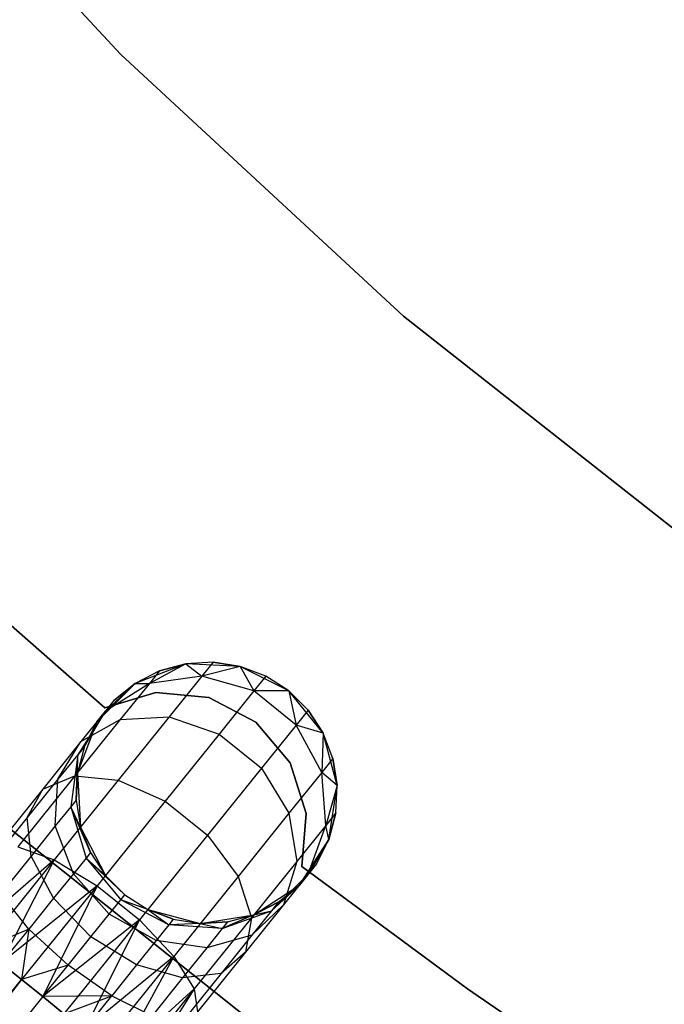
# Model space of a CAD drawing. Extents: x -102 to 102, y -101 to 102.
# Tile 129 of 256: x -27.27 to -22.34, y -33.78 to -26.26. Entities that reach past the tile are written whole.
import ezdxf

# ---------------------------------------------------------------- set-up
doc = ezdxf.new("R2010")
doc.units = 0
doc.header["$LTSCALE"] = 25.4
doc.layers.get('0').update_dxf_attribs({"linetype": 'CONTINUOUS'})

# ---------------------------------------------------------------- blocks, each defined once
blk = doc.blocks.new('NL2500011659_STL')
at = {"color": 0}
for p, q in [((-28.4998, -24.3604, -2), (-26.5011, -26.5226, -2)), ((-26.5011, -26.5226), (-28.4998, -24.3604)), ((-26.5011, -26.5226), (-28.4998, -24.3604)), ((-28.4998, -24.3604, -2), (-26.5011, -26.5226, -2)), ((-26.5011, -26.5226, -2), (-24.3389, -28.5213, -2)), ((-24.3389, -28.5213), (-26.5011, -26.5226)), ((-26.5011, -26.5226), (-26.5011, -26.5226, -2)), ((-26.5011, -26.5226), (-26.5011, -26.5226, -2)), ((-24.3389, -28.5213), (-26.5011, -26.5226)), ((-26.5011, -26.5226, -2), (-24.3389, -28.5213, -2)), ((-24.3389, -28.5213, -2), (-22.0265, -30.3443, -2)), ((-22.0265, -30.3443), (-24.3389, -28.5213)), ((-24.3389, -28.5213), (-24.3389, -28.5213, -2)), ((-24.3389, -28.5213), (-24.3389, -28.5213, -2)), ((-22.0265, -30.3443), (-24.3389, -28.5213)), ((-24.3389, -28.5213, -2), (-22.0265, -30.3443, -2)), ((-26.6219, -31.5172), (-27.805, -30.4776)), ((-27.805, -30.4776, -2), (-26.6219, -31.5172, -2)), ((-27.805, -30.4776, -2), (-26.6219, -31.5172, -2)), ((-26.6219, -31.5172), (-27.805, -30.4776)), ((-26.0032, -31.1789, 0), (-26.391, -31.3291, 0)), ((-26.0032, -31.1789, 0), (-26.391, -31.3291, 0)), ((-26.205, -31.2336, -5.5), (-26.391, -31.3291, 0)), ((-26.205, -31.2336, -5.5), (-26.391, -31.3291, -5.5)), ((-26.205, -31.2336, -5.5), (-26.391, -31.3291, 0)), ((-26.205, -31.2336, -5.5), (-26.391, -31.3291, -5.5)), ((-26.0032, -31.1789, -5.5), (-26.2817, -31.3289, -6.2725)), ((-26.0032, -31.1789, -5.5), (-26.2817, -31.3289, -6.2725)), ((-26.205, -31.2336, -5.5), (-26.2817, -31.3289, -6.2725)), ((-26.205, -31.2336, -5.5), (-26.2817, -31.3289, -6.2725)), ((-26.0032, -31.1789, -5.5), (-26.205, -31.2336, -5.5)), ((-26.205, -31.2336, -5.5), (-26.0032, -31.1789, 0)), ((-26.205, -31.2336, -5.5), (-26.0032, -31.1789, 0)), ((-26.0032, -31.1789, -5.5), (-26.205, -31.2336, -5.5)), ((-25.7945, -31.1673, -5.5), (-26.0032, -31.1789, 0)), ((-25.7945, -31.1673, -5.5), (-26.0032, -31.1789, -5.5)), ((-25.7945, -31.1673, -5.5), (-26.0032, -31.1789, 0)), ((-25.7945, -31.1673, -5.5), (-26.0032, -31.1789, -5.5)), ((-25.5879, -31.1993, 0), (-26.0032, -31.1789, 0)), ((-25.5879, -31.1993, 0), (-26.0032, -31.1789, 0)), ((-26.0032, -31.1789, -5.5), (-26.0032, -31.1789, 0)), ((-26.0032, -31.1789, -5.5), (-26.0032, -31.1789, 0)), ((-26.0032, -31.1789, -5.5), (-25.8807, -31.2744, -6.368)), ((-26.0032, -31.1789, -5.5), (-25.8807, -31.2744, -6.368)), ((-25.7945, -31.1673, -5.5), (-25.8807, -31.2744, -6.368)), ((-25.7945, -31.1673, -5.5), (-25.8807, -31.2744, -6.368)), ((-25.5879, -31.1993, -5.5), (-25.8807, -31.2744, -6.368)), ((-25.5879, -31.1993, -5.5), (-25.8807, -31.2744, -6.368)), ((-25.5879, -31.1993, -5.5), (-25.7945, -31.1673, -5.5)), ((-25.7945, -31.1673, -5.5), (-25.5879, -31.1993, 0)), ((-25.7945, -31.1673, -5.5), (-25.5879, -31.1993, 0)), ((-25.5879, -31.1993, -5.5), (-25.7945, -31.1673, -5.5)), ((-25.2168, -31.387, 0), (-25.5879, -31.1993, 0)), ((-25.2168, -31.387, 0), (-25.5879, -31.1993, 0)), ((-25.3925, -31.2736, -5.5), (-25.5879, -31.1993, 0)), ((-25.3925, -31.2736, -5.5), (-25.5879, -31.1993, -5.5)), ((-25.5879, -31.1993, -5.5), (-25.5879, -31.1993, 0)), ((-25.3925, -31.2736, -5.5), (-25.5879, -31.1993, 0)), ((-25.5879, -31.1993, -5.5), (-25.5879, -31.1993, 0)), ((-25.5879, -31.1993, -5.5), (-25.4839, -31.3872, -6.4203)), ((-25.3925, -31.2736, -5.5), (-25.5879, -31.1993, -5.5)), ((-25.5879, -31.1993, -5.5), (-25.4839, -31.3872, -6.4203)), ((-25.8807, -31.2744, -6.368), (-26.2817, -31.3289, -6.2725)), ((-25.8807, -31.2744, -6.368), (-26.2817, -31.3289, -6.2725)), ((-25.8807, -31.2744, -6.368), (-26.1308, -31.5852, -7.1511)), ((-25.8807, -31.2744, -6.368), (-26.1308, -31.5852, -7.1511)), ((-25.4839, -31.3872, -6.4203), (-25.8807, -31.2744, -6.368)), ((-25.4839, -31.3872, -6.4203), (-25.8807, -31.2744, -6.368)), ((-25.3925, -31.2736, -5.5), (-25.4839, -31.3872, -6.4203)), ((-25.3925, -31.2736, -5.5), (-25.4839, -31.3872, -6.4203)), ((-25.2168, -31.387, 0), (-25.3925, -31.2736, -5.5)), ((-25.2168, -31.387, -5.5), (-25.3925, -31.2736, -5.5)), ((-25.2168, -31.387, 0), (-25.3925, -31.2736, -5.5)), ((-25.2168, -31.387, -5.5), (-25.3925, -31.2736, -5.5)), ((-26.391, -31.3291, 0), (-26.6841, -31.624, 0)), ((-26.391, -31.3291, 0), (-26.6841, -31.624, 0)), ((-26.2817, -31.3289, -6.2725), (-26.6176, -31.5414, -6.1503)), ((-26.2817, -31.3289, -6.2725), (-26.6176, -31.5414, -6.1503)), ((-26.391, -31.3291, -5.5), (-26.6176, -31.5414, -6.1503)), ((-26.391, -31.3291, -5.5), (-26.6176, -31.5414, -6.1503)), ((-26.391, -31.3291, -5.5), (-26.553, -31.4611, -5.5)), ((-26.553, -31.4611, -5.5), (-26.391, -31.3291, 0)), ((-26.553, -31.4611, -5.5), (-26.391, -31.3291, 0)), ((-26.391, -31.3291, -5.5), (-26.553, -31.4611, -5.5)), ((-26.2817, -31.3289, -6.2725), (-26.5043, -31.6056, -6.9695)), ((-26.2817, -31.3289, -6.2725), (-26.5043, -31.6056, -6.9695)), ((-26.391, -31.3291, -5.5), (-26.2817, -31.3289, -6.2725)), ((-26.391, -31.3291, -5.5), (-26.2817, -31.3289, -6.2725)), ((-26.391, -31.3291, -5.5), (-26.391, -31.3291, 0)), ((-26.391, -31.3291, -5.5), (-26.391, -31.3291, 0)), ((-25.4839, -31.3872, -6.4203), (-25.7491, -31.7168, -7.2505)), ((-25.4839, -31.3872, -6.4203), (-25.7491, -31.7168, -7.2505)), ((-25.2168, -31.387, -5.5), (-25.4839, -31.3872, -6.4203)), ((-25.2168, -31.387, -5.5), (-25.4839, -31.3872, -6.4203)), ((-25.1599, -31.6479, -6.4203), (-25.4839, -31.3872, -6.4203)), ((-25.1599, -31.6479, -6.4203), (-25.4839, -31.3872, -6.4203)), ((-24.9541, -31.7093, 0), (-25.2168, -31.387, 0)), ((-25.0685, -31.5343, -5.5), (-25.2168, -31.387, 0)), ((-24.9541, -31.7093, 0), (-25.2168, -31.387, 0)), ((-25.0685, -31.5343, -5.5), (-25.2168, -31.387, 0)), ((-25.0685, -31.5343, -5.5), (-25.2168, -31.387, -5.5)), ((-25.2168, -31.387, -5.5), (-25.2168, -31.387, 0)), ((-25.2168, -31.387, -5.5), (-25.2168, -31.387, 0)), ((-25.2168, -31.387, -5.5), (-25.1599, -31.6479, -6.4203)), ((-25.0685, -31.5343, -5.5), (-25.2168, -31.387, -5.5)), ((-25.2168, -31.387, -5.5), (-25.1599, -31.6479, -6.4203)), ((-26.553, -31.4611, -5.5), (-26.6841, -31.624, 0)), ((-26.553, -31.4611, -5.5), (-26.6841, -31.624, 0)), ((-26.2328, -31.3984), (-26.6219, -31.5172)), ((-26.6219, -31.5172, -2), (-26.2328, -31.3984, -2)), ((-26.6219, -31.5172, -2), (-26.2328, -31.3984, -2)), ((-26.2328, -31.3984), (-26.6219, -31.5172)), ((-26.553, -31.4611, -5.5), (-26.6176, -31.5414, -6.1503)), ((-26.553, -31.4611, -5.5), (-26.6176, -31.5414, -6.1503)), ((-25.8279, -31.4364), (-26.2328, -31.3984)), ((-26.2328, -31.3984), (-26.2328, -31.3984, -2)), ((-26.2328, -31.3984, -2), (-25.8279, -31.4364, -2)), ((-26.2328, -31.3984), (-26.2328, -31.3984, -2)), ((-26.2328, -31.3984, -2), (-25.8279, -31.4364, -2)), ((-25.8279, -31.4364), (-26.2328, -31.3984)), ((-25.4678, -31.6255), (-25.8279, -31.4364)), ((-25.8279, -31.4364), (-25.8279, -31.4364, -2)), ((-25.8279, -31.4364, -2), (-25.4678, -31.6255, -2)), ((-25.8279, -31.4364), (-25.8279, -31.4364, -2)), ((-25.8279, -31.4364, -2), (-25.4678, -31.6255, -2)), ((-25.4678, -31.6255), (-25.8279, -31.4364)), ((-26.6219, -31.5172), (-26.6219, -31.5172, -2)), ((-26.6219, -31.5172), (-26.6219, -31.5172, -2)), ((-25.0685, -31.5343, -5.5), (-25.1599, -31.6479, -6.4203)), ((-25.0685, -31.5343, -5.5), (-25.1599, -31.6479, -6.4203)), ((-24.9541, -31.7093, -5.5), (-25.0685, -31.5343, -5.5)), ((-25.0685, -31.5343, -5.5), (-24.9541, -31.7093, 0)), ((-25.0685, -31.5343, -5.5), (-24.9541, -31.7093, 0)), ((-24.9541, -31.7093, -5.5), (-25.0685, -31.5343, -5.5)), ((-26.5043, -31.6056, -6.9695), (-26.8511, -32.0364, -7.5225)), ((-26.5043, -31.6056, -6.9695), (-26.8511, -32.0364, -7.5225)), ((-26.6176, -31.5414, -6.1503), (-26.8303, -31.875, -6.0225)), ((-26.6176, -31.5414, -6.1503), (-26.8303, -31.875, -6.0225)), ((-26.6176, -31.5414, -6.1503), (-26.805, -31.7743, -6.737)), ((-26.6176, -31.5414, -6.1503), (-26.805, -31.7743, -6.737)), ((-26.805, -31.7743, -6.737), (-26.5043, -31.6056, -6.9695)), ((-26.805, -31.7743, -6.737), (-26.5043, -31.6056, -6.9695)), ((-26.7784, -31.8106, -5.5), (-26.6176, -31.5414, -6.1503)), ((-26.7784, -31.8106, -5.5), (-26.6176, -31.5414, -6.1503)), ((-26.6841, -31.624, -5.5), (-26.6176, -31.5414, -6.1503)), ((-26.6841, -31.624, -5.5), (-26.6176, -31.5414, -6.1503)), ((-26.1308, -31.5852, -7.1511), (-26.5204, -32.0694, -7.7725)), ((-26.1308, -31.5852, -7.1511), (-26.5204, -32.0694, -7.7725)), ((-26.5043, -31.6056, -6.9695), (-26.1308, -31.5852, -7.1511)), ((-26.5043, -31.6056, -6.9695), (-26.1308, -31.5852, -7.1511)), ((-26.1308, -31.5852, -7.1511), (-25.7491, -31.7168, -7.2505)), ((-26.1308, -31.5852, -7.1511), (-25.7491, -31.7168, -7.2505)), ((-26.6841, -31.624, 0), (-26.8319, -32.0127, 0)), ((-26.6841, -31.624, 0), (-26.8319, -32.0127, 0)), ((-26.6841, -31.624, -5.5), (-26.7784, -31.8106, -5.5)), ((-26.7784, -31.8106, -5.5), (-26.6841, -31.624, 0)), ((-26.7784, -31.8106, -5.5), (-26.6841, -31.624, 0)), ((-26.6841, -31.624, -5.5), (-26.7784, -31.8106, -5.5)), ((-26.6841, -31.624, -5.5), (-26.6841, -31.624, 0)), ((-26.6841, -31.624, -5.5), (-26.6841, -31.624, 0)), ((-25.2065, -31.9372), (-25.4678, -31.6255)), ((-25.4678, -31.6255), (-25.4678, -31.6255, -2)), ((-25.4678, -31.6255, -2), (-25.2065, -31.9372, -2)), ((-25.4678, -31.6255), (-25.4678, -31.6255, -2)), ((-25.4678, -31.6255, -2), (-25.2065, -31.9372, -2)), ((-25.2065, -31.9372), (-25.4678, -31.6255)), ((-25.1599, -31.6479, -6.4203), (-25.4251, -31.9775, -7.2505)), ((-25.1599, -31.6479, -6.4203), (-25.4251, -31.9775, -7.2505)), ((-24.9541, -31.7093, -5.5), (-25.1599, -31.6479, -6.4203)), ((-24.9541, -31.7093, -5.5), (-25.1599, -31.6479, -6.4203)), ((-24.9648, -32.0114, -6.368), (-25.1599, -31.6479, -6.4203)), ((-24.9648, -32.0114, -6.368), (-25.1599, -31.6479, -6.4203)), ((-25.7491, -31.7168, -7.2505), (-26.1621, -32.2301, -7.9094)), ((-25.7491, -31.7168, -7.2505), (-26.1621, -32.2301, -7.9094)), ((-25.7491, -31.7168, -7.2505), (-25.4251, -31.9775, -7.2505)), ((-25.7491, -31.7168, -7.2505), (-25.4251, -31.9775, -7.2505)), ((-24.9541, -31.7093, -5.5), (-24.9648, -32.0114, -6.368)), ((-24.9541, -31.7093, -5.5), (-24.9648, -32.0114, -6.368)), ((-24.8453, -32.1106, 0), (-24.9541, -31.7093, 0)), ((-24.8786, -31.9043, -5.5), (-24.9541, -31.7093, 0)), ((-24.8453, -32.1106, 0), (-24.9541, -31.7093, 0)), ((-24.8786, -31.9043, -5.5), (-24.9541, -31.7093, -5.5)), ((-24.9541, -31.7093, -5.5), (-24.9541, -31.7093, 0)), ((-24.8786, -31.9043, -5.5), (-24.9541, -31.7093, 0)), ((-24.9541, -31.7093, -5.5), (-24.9541, -31.7093, 0)), ((-24.8786, -31.9043, -5.5), (-24.9541, -31.7093, -5.5)), ((-26.805, -31.7743, -6.737), (-27.0969, -32.137, -7.2026)), ((-26.805, -31.7743, -6.737), (-27.0969, -32.137, -7.2026)), ((-26.9809, -32.0622, -6.4939), (-26.805, -31.7743, -6.737)), ((-26.9809, -32.0622, -6.4939), (-26.805, -31.7743, -6.737)), ((-26.7784, -31.8106, -5.5), (-26.8319, -32.0127, 0)), ((-26.7784, -31.8106, -5.5), (-26.8319, -32.0127, -5.5)), ((-26.7784, -31.8106, -5.5), (-26.8319, -32.0127, 0)), ((-26.7784, -31.8106, -5.5), (-26.8319, -32.0127, -5.5)), ((-26.7784, -31.8106, -5.5), (-26.8303, -31.875, -6.0225)), ((-26.7784, -31.8106, -5.5), (-26.8303, -31.875, -6.0225)), ((-26.8303, -31.875, -6.0225), (-26.9809, -32.0622, -6.4939)), ((-26.8303, -31.875, -6.0225), (-26.9809, -32.0622, -6.4939)), ((-26.8303, -31.875, -6.0225), (-26.883, -32.2722, -5.9113)), ((-26.8303, -31.875, -6.0225), (-26.883, -32.2722, -5.9113)), ((-26.8422, -32.2215, -5.5), (-26.8303, -31.875, -6.0225)), ((-26.8422, -32.2215, -5.5), (-26.8303, -31.875, -6.0225)), ((-26.8319, -32.0127, -5.5), (-26.8303, -31.875, -6.0225)), ((-26.8319, -32.0127, -5.5), (-26.8303, -31.875, -6.0225)), ((-24.8786, -31.9043, -5.5), (-24.9648, -32.0114, -6.368)), ((-24.8786, -31.9043, -5.5), (-24.9648, -32.0114, -6.368)), ((-24.8453, -32.1106, -5.5), (-24.8786, -31.9043, -5.5)), ((-24.8786, -31.9043, -5.5), (-24.8453, -32.1106, 0)), ((-24.8786, -31.9043, -5.5), (-24.8453, -32.1106, 0)), ((-24.8453, -32.1106, -5.5), (-24.8786, -31.9043, -5.5)), ((-25.4251, -31.9775, -7.2505), (-25.8382, -32.4908, -7.9094)), ((-25.4251, -31.9775, -7.2505), (-25.8382, -32.4908, -7.9094)), ((-25.4251, -31.9775, -7.2505), (-25.2149, -32.3222, -7.1511)), ((-25.4251, -31.9775, -7.2505), (-25.2149, -32.3222, -7.1511)), ((-25.0833, -32.3249), (-25.2065, -31.9372)), ((-25.2065, -31.9372), (-25.2065, -31.9372, -2)), ((-25.2065, -31.9372, -2), (-25.0833, -32.3249, -2)), ((-25.2065, -31.9372), (-25.2065, -31.9372, -2)), ((-25.2065, -31.9372, -2), (-25.0833, -32.3249, -2)), ((-25.0833, -32.3249), (-25.2065, -31.9372)), ((-26.8511, -32.0364, -7.5225), (-27.288, -32.5794, -7.8776)), ((-26.8511, -32.0364, -7.5225), (-27.288, -32.5794, -7.8776)), ((-26.9809, -32.0622, -6.4939), (-27.2154, -32.3536, -6.868)), ((-26.9809, -32.0622, -6.4939), (-27.2154, -32.3536, -6.868)), ((-27.0969, -32.137, -7.2026), (-26.8511, -32.0364, -7.5225)), ((-27.0969, -32.137, -7.2026), (-26.8511, -32.0364, -7.5225)), ((-27.0016, -32.4195, -6.2823), (-26.9809, -32.0622, -6.4939)), ((-27.0016, -32.4195, -6.2823), (-26.9809, -32.0622, -6.4939)), ((-26.8511, -32.0364, -7.5225), (-26.5204, -32.0694, -7.7725)), ((-26.8511, -32.0364, -7.5225), (-26.5204, -32.0694, -7.7725)), ((-26.8319, -32.0127, -5.5), (-26.8422, -32.2215, -5.5)), ((-26.8422, -32.2215, -5.5), (-26.8319, -32.0127, 0)), ((-26.8422, -32.2215, -5.5), (-26.8319, -32.0127, 0)), ((-26.8319, -32.0127, -5.5), (-26.8422, -32.2215, -5.5)), ((-26.8319, -32.0127, 0), (-26.8089, -32.4278, 0)), ((-26.8319, -32.0127, -5.5), (-26.8319, -32.0127, 0)), ((-26.8319, -32.0127, -5.5), (-26.8319, -32.0127, 0)), ((-26.8319, -32.0127, 0), (-26.8089, -32.4278, 0)), ((-24.9648, -32.0114, -6.368), (-25.2149, -32.3222, -7.1511)), ((-24.9648, -32.0114, -6.368), (-25.2149, -32.3222, -7.1511)), ((-24.8453, -32.1106, -5.5), (-24.9648, -32.0114, -6.368)), ((-24.8453, -32.1106, -5.5), (-24.9648, -32.0114, -6.368)), ((-24.9323, -32.4148, -6.2725), (-24.9648, -32.0114, -6.368)), ((-24.9323, -32.4148, -6.2725), (-24.9648, -32.0114, -6.368)), ((-27.0969, -32.137, -7.2026), (-27.4647, -32.5941, -7.5015)), ((-27.0969, -32.137, -7.2026), (-27.4647, -32.5941, -7.5015)), ((-27.2154, -32.3536, -6.868), (-27.0969, -32.137, -7.2026)), ((-27.2154, -32.3536, -6.868), (-27.0969, -32.137, -7.2026)), ((-26.5204, -32.0694, -7.7725), (-27.0113, -32.6794, -8.1715)), ((-26.5204, -32.0694, -7.7725), (-27.0113, -32.6794, -8.1715)), ((-26.5204, -32.0694, -7.7725), (-26.1621, -32.2301, -7.9094)), ((-26.5204, -32.0694, -7.7725), (-26.1621, -32.2301, -7.9094)), ((-24.8453, -32.1106, -5.5), (-24.9323, -32.4148, -6.2725)), ((-24.8453, -32.1106, -5.5), (-24.9323, -32.4148, -6.2725)), ((-24.9091, -32.5215, 0), (-24.8453, -32.1106, 0)), ((-24.9091, -32.5215, 0), (-24.8453, -32.1106, 0)), ((-24.8556, -32.3194, -5.5), (-24.8453, -32.1106, 0)), ((-24.8556, -32.3194, -5.5), (-24.8453, -32.1106, -5.5)), ((-24.8556, -32.3194, -5.5), (-24.8453, -32.1106, 0)), ((-24.8556, -32.3194, -5.5), (-24.8453, -32.1106, -5.5)), ((-24.8453, -32.1106, -5.5), (-24.8453, -32.1106, 0)), ((-24.8453, -32.1106, -5.5), (-24.8453, -32.1106, 0)), ((-25.1297, -34.2073, 1), (-27.674, -32.1821, 1)), ((-27.674, -32.1821, -6.5), (-25.1297, -34.2073, -6.5)), ((-27.674, -32.1821, -6.5), (-25.1297, -34.2073, -6.5)), ((-25.1297, -34.2073, 1), (-27.674, -32.1821, 1)), ((-26.883, -32.2722, -5.9113), (-27.0016, -32.4195, -6.2823)), ((-26.883, -32.2722, -5.9113), (-27.0016, -32.4195, -6.2823)), ((-26.8422, -32.2215, -5.5), (-26.883, -32.2722, -5.9113)), ((-26.8422, -32.2215, -5.5), (-26.883, -32.2722, -5.9113)), ((-26.7333, -32.6228, -5.5), (-26.883, -32.2722, -5.9113)), ((-26.883, -32.2722, -5.9113), (-26.7667, -32.6642, -5.8357)), ((-26.8089, -32.4278, -5.5), (-26.883, -32.2722, -5.9113)), ((-26.7333, -32.6228, -5.5), (-26.883, -32.2722, -5.9113)), ((-26.8089, -32.4278, -5.5), (-26.883, -32.2722, -5.9113)), ((-26.883, -32.2722, -5.9113), (-26.7667, -32.6642, -5.8357)), ((-26.8422, -32.2215, -5.5), (-26.8089, -32.4278, 0)), ((-26.8422, -32.2215, -5.5), (-26.8089, -32.4278, -5.5)), ((-26.8422, -32.2215, -5.5), (-26.8089, -32.4278, 0)), ((-26.8422, -32.2215, -5.5), (-26.8089, -32.4278, -5.5)), ((-26.1621, -32.2301, -7.9094), (-26.6826, -32.8769, -8.3324)), ((-26.1621, -32.2301, -7.9094), (-26.6826, -32.8769, -8.3324)), ((-26.1621, -32.2301, -7.9094), (-25.8382, -32.4908, -7.9094)), ((-26.1621, -32.2301, -7.9094), (-25.8382, -32.4908, -7.9094)), ((-27.2154, -32.3536, -6.868), (-27.5109, -32.7209, -7.1082)), ((-27.2154, -32.3536, -6.868), (-27.5109, -32.7209, -7.1082)), ((-27.1861, -32.6489, -6.5767), (-27.2154, -32.3536, -6.868)), ((-27.1861, -32.6489, -6.5767), (-27.2154, -32.3536, -6.868)), ((-25.2149, -32.3222, -7.1511), (-25.6045, -32.8064, -7.7725)), ((-25.2149, -32.3222, -7.1511), (-25.6045, -32.8064, -7.7725)), ((-25.2149, -32.3222, -7.1511), (-25.1549, -32.6914, -6.9695)), ((-25.2149, -32.3222, -7.1511), (-25.1549, -32.6914, -6.9695)), ((-25.1167, -32.7302), (-25.0833, -32.3249)), ((-25.0833, -32.3249, -2), (-25.1167, -32.7302, -2)), ((-25.0833, -32.3249, -2), (-25.1167, -32.7302, -2)), ((-25.1167, -32.7302), (-25.0833, -32.3249)), ((-25.0833, -32.3249), (-25.0833, -32.3249, -2)), ((-25.0833, -32.3249), (-25.0833, -32.3249, -2)), ((-24.8556, -32.3194, -5.5), (-24.9323, -32.4148, -6.2725)), ((-24.8556, -32.3194, -5.5), (-24.9323, -32.4148, -6.2725)), ((-24.9091, -32.5215, -5.5), (-24.8556, -32.3194, -5.5)), ((-24.8556, -32.3194, -5.5), (-24.9091, -32.5215, 0)), ((-24.8556, -32.3194, -5.5), (-24.9091, -32.5215, 0)), ((-24.9091, -32.5215, -5.5), (-24.8556, -32.3194, -5.5)), ((-27.0016, -32.4195, -6.2823), (-27.1861, -32.6489, -6.5767)), ((-27.0016, -32.4195, -6.2823), (-27.1861, -32.6489, -6.5767)), ((-26.8634, -32.7844, -6.1386), (-27.0016, -32.4195, -6.2823)), ((-26.8634, -32.7844, -6.1386), (-27.0016, -32.4195, -6.2823)), ((-26.8089, -32.4278, 0), (-26.6189, -32.7978, 0)), ((-26.8089, -32.4278, -5.5), (-26.8089, -32.4278, 0)), ((-26.8089, -32.4278, -5.5), (-26.8089, -32.4278, 0)), ((-26.8089, -32.4278, -5.5), (-26.7333, -32.6228, -5.5)), ((-26.7333, -32.6228, -5.5), (-26.8089, -32.4278, 0)), ((-26.7333, -32.6228, -5.5), (-26.8089, -32.4278, 0)), ((-26.8089, -32.4278, 0), (-26.6189, -32.7978, 0)), ((-26.8089, -32.4278, -5.5), (-26.7333, -32.6228, -5.5)), ((-24.9323, -32.4148, -6.2725), (-25.1549, -32.6914, -6.9695)), ((-24.9323, -32.4148, -6.2725), (-25.1549, -32.6914, -6.9695)), ((-25.068, -32.7883, -6.1503), (-24.9323, -32.4148, -6.2725)), ((-25.068, -32.7883, -6.1503), (-24.9323, -32.4148, -6.2725)), ((-24.9091, -32.5215, -5.5), (-24.9323, -32.4148, -6.2725)), ((-24.9091, -32.5215, -5.5), (-24.9323, -32.4148, -6.2725)), ((-25.8382, -32.4908, -7.9094), (-26.3587, -33.1376, -8.3324)), ((-25.8382, -32.4908, -7.9094), (-26.3587, -33.1376, -8.3324)), ((-25.8382, -32.4908, -7.9094), (-25.6045, -32.8064, -7.7725)), ((-25.8382, -32.4908, -7.9094), (-25.6045, -32.8064, -7.7725)), ((-27.288, -32.5794, -7.8776), (-27.0113, -32.6794, -8.1715)), ((-27.288, -32.5794, -7.8776), (-27.0113, -32.6794, -8.1715)), ((-25.1345, -32.871, 0), (-24.9091, -32.5215, 0)), ((-25.1345, -32.871, 0), (-24.9091, -32.5215, 0)), ((-24.9091, -32.5215, -5.5), (-25.068, -32.7883, -6.1503)), ((-24.9091, -32.5215, -5.5), (-25.068, -32.7883, -6.1503)), ((-25.0034, -32.7081, -5.5), (-24.9091, -32.5215, 0)), ((-25.0034, -32.7081, -5.5), (-24.9091, -32.5215, -5.5)), ((-25.0034, -32.7081, -5.5), (-24.9091, -32.5215, 0)), ((-25.0034, -32.7081, -5.5), (-24.9091, -32.5215, -5.5)), ((-24.9091, -32.5215, -5.5), (-24.9091, -32.5215, 0)), ((-24.9091, -32.5215, -5.5), (-24.9091, -32.5215, 0)), ((-27.1861, -32.6489, -6.5767), (-27.4187, -32.9379, -6.7657)), ((-27.1861, -32.6489, -6.5767), (-27.4187, -32.9379, -6.7657)), ((-27.0141, -32.9717, -6.379), (-27.1861, -32.6489, -6.5767)), ((-27.0141, -32.9717, -6.379), (-27.1861, -32.6489, -6.5767)), ((-26.7667, -32.6642, -5.8357), (-26.8634, -32.7844, -6.1386)), ((-26.7667, -32.6642, -5.8357), (-26.8634, -32.7844, -6.1386)), ((-26.7333, -32.6228, -5.5), (-26.7667, -32.6642, -5.8357)), ((-26.7333, -32.6228, -5.5), (-26.7667, -32.6642, -5.8357)), ((-26.7667, -32.6642, -5.8357), (-26.5014, -32.9833, -5.809)), ((-26.4707, -32.9451, -5.5), (-26.7667, -32.6642, -5.8357)), ((-26.6189, -32.7978, -5.5), (-26.7667, -32.6642, -5.8357)), ((-26.4707, -32.9451, -5.5), (-26.7667, -32.6642, -5.8357)), ((-26.6189, -32.7978, -5.5), (-26.7667, -32.6642, -5.8357)), ((-26.7667, -32.6642, -5.8357), (-26.5014, -32.9833, -5.809)), ((-26.7333, -32.6228, -5.5), (-26.6189, -32.7978, 0)), ((-26.7333, -32.6228, -5.5), (-26.6189, -32.7978, 0)), ((-26.7333, -32.6228, -5.5), (-26.6189, -32.7978, -5.5)), ((-26.7333, -32.6228, -5.5), (-26.6189, -32.7978, -5.5)), ((-27.0113, -32.6794, -8.1715), (-27.6766, -33.2583, -8.1691)), ((-27.0113, -32.6794, -8.1715), (-27.6766, -33.2583, -8.1691)), ((-27.0113, -32.6794, -8.1715), (-27.5555, -33.3557, -8.309)), ((-27.0113, -32.6794, -8.1715), (-27.5555, -33.3557, -8.309)), ((-27.0113, -32.6794, -8.1715), (-27.4145, -33.4692, -8.4135)), ((-27.0113, -32.6794, -8.1715), (-27.4145, -33.4692, -8.4135)), ((-27.0113, -32.6794, -8.1715), (-26.6826, -32.8769, -8.3324)), ((-27.0113, -32.6794, -8.1715), (-26.6826, -32.8769, -8.3324)), ((-25.1549, -32.6914, -6.9695), (-25.5016, -33.1223, -7.5225)), ((-25.1549, -32.6914, -6.9695), (-25.5016, -33.1223, -7.5225)), ((-25.1549, -32.6914, -6.9695), (-25.2554, -33.0212, -6.737)), ((-25.1549, -32.6914, -6.9695), (-25.2554, -33.0212, -6.737)), ((-25.0034, -32.7081, -5.5), (-25.1345, -32.871, 0)), ((-25.0034, -32.7081, -5.5), (-25.1345, -32.871, 0)), ((-23.8501, -33.6651), (-25.1167, -32.7302)), ((-25.1167, -32.7302), (-25.1167, -32.7302, -2)), ((-25.1167, -32.7302, -2), (-23.8501, -33.6651, -2)), ((-25.1167, -32.7302), (-25.1167, -32.7302, -2)), ((-25.1167, -32.7302, -2), (-23.8501, -33.6651, -2)), ((-23.8501, -33.6651), (-25.1167, -32.7302)), ((-25.0034, -32.7081, -5.5), (-25.068, -32.7883, -6.1503)), ((-25.0034, -32.7081, -5.5), (-25.068, -32.7883, -6.1503)), ((-26.8634, -32.7844, -6.1386), (-27.0141, -32.9717, -6.379)), ((-26.8634, -32.7844, -6.1386), (-27.0141, -32.9717, -6.379)), ((-26.5904, -33.0939, -6.0878), (-26.8634, -32.7844, -6.1386)), ((-26.5904, -33.0939, -6.0878), (-26.8634, -32.7844, -6.1386)), ((-26.6189, -32.7978, 0), (-26.4707, -32.9451, 0)), ((-26.6189, -32.7978, -5.5), (-26.6189, -32.7978, 0)), ((-26.6189, -32.7978, -5.5), (-26.6189, -32.7978, 0)), ((-26.6189, -32.7978, -5.5), (-26.4707, -32.9451, -5.5)), ((-26.6189, -32.7978, 0), (-26.4707, -32.9451, 0)), ((-26.6189, -32.7978, -5.5), (-26.4707, -32.9451, -5.5)), ((-25.6045, -32.8064, -7.7725), (-26.0955, -33.4164, -8.1715)), ((-25.6045, -32.8064, -7.7725), (-26.0955, -33.4164, -8.1715)), ((-25.6045, -32.8064, -7.7725), (-25.5016, -33.1223, -7.5225)), ((-25.6045, -32.8064, -7.7725), (-25.5016, -33.1223, -7.5225)), ((-25.3484, -33.0675, -6.0225), (-25.068, -32.7883, -6.1503)), ((-25.3484, -33.0675, -6.0225), (-25.068, -32.7883, -6.1503)), ((-25.068, -32.7883, -6.1503), (-25.2554, -33.0212, -6.737)), ((-25.068, -32.7883, -6.1503), (-25.2554, -33.0212, -6.737)), ((-25.1345, -32.871, -5.5), (-25.068, -32.7883, -6.1503)), ((-25.1345, -32.871, -5.5), (-25.068, -32.7883, -6.1503)), ((-26.6826, -32.8769, -8.3324), (-27.4145, -33.4692, -8.4135)), ((-26.6826, -32.8769, -8.3324), (-27.4145, -33.4692, -8.4135)), ((-26.6826, -32.8769, -8.3324), (-27.2596, -33.5939, -8.4782)), ((-26.6826, -32.8769, -8.3324), (-27.2596, -33.5939, -8.4782)), ((-26.6826, -32.8769, -8.3324), (-27.0976, -33.7242, -8.5)), ((-26.6826, -32.8769, -8.3324), (-27.0976, -33.7242, -8.5)), ((-26.6826, -32.8769, -8.3324), (-26.3587, -33.1376, -8.3324)), ((-26.6826, -32.8769, -8.3324), (-26.3587, -33.1376, -8.3324)), ((-25.4825, -33.0985, 0), (-25.1345, -32.871, 0)), ((-25.4825, -33.0985, 0), (-25.1345, -32.871, 0)), ((-25.1345, -32.871, -5.5), (-25.3484, -33.0675, -6.0225)), ((-25.1345, -32.871, -5.5), (-25.3484, -33.0675, -6.0225)), ((-25.2965, -33.003, -5.5), (-25.1345, -32.871, 0)), ((-25.2965, -33.003, -5.5), (-25.1345, -32.871, -5.5)), ((-25.2965, -33.003, -5.5), (-25.1345, -32.871, 0)), ((-25.2965, -33.003, -5.5), (-25.1345, -32.871, -5.5)), ((-25.1345, -32.871, -5.5), (-25.1345, -32.871, 0)), ((-25.1345, -32.871, -5.5), (-25.1345, -32.871, 0)), ((-27.204, -33.2077, -6.5333), (-27.4187, -32.9379, -6.7657)), ((-27.204, -33.2077, -6.5333), (-27.4187, -32.9379, -6.7657)), ((-26.5014, -32.9833, -5.809), (-26.4707, -32.9451, -5.5)), ((-26.5014, -32.9833, -5.809), (-26.4707, -32.9451, -5.5)), ((-26.4707, -32.9451, 0), (-26.295, -33.0584, 0)), ((-26.4707, -32.9451, -5.5), (-26.4707, -32.9451, 0)), ((-26.4707, -32.9451, -5.5), (-26.4707, -32.9451, 0)), ((-26.4707, -32.9451, -5.5), (-26.295, -33.0584, -5.5)), ((-26.4707, -32.9451, 0), (-26.295, -33.0584, 0)), ((-26.4707, -32.9451, -5.5), (-26.295, -33.0584, -5.5)), ((-27.0141, -32.9717, -6.379), (-27.204, -33.2077, -6.5333)), ((-27.0141, -32.9717, -6.379), (-27.204, -33.2077, -6.5333)), ((-26.7291, -33.2663, -6.309), (-27.0141, -32.9717, -6.379)), ((-26.7291, -33.2663, -6.309), (-27.0141, -32.9717, -6.379)), ((-26.5904, -33.0939, -6.0878), (-26.5014, -32.9833, -5.809)), ((-26.5904, -33.0939, -6.0878), (-26.5014, -32.9833, -5.809)), ((-26.1329, -33.1742, -5.8357), (-26.5014, -32.9833, -5.809)), ((-26.1329, -33.1742, -5.8357), (-26.5014, -32.9833, -5.809)), ((-26.295, -33.0584, -5.5), (-26.5014, -32.9833, -5.809)), ((-26.295, -33.0584, -5.5), (-26.5014, -32.9833, -5.809)), ((-25.2554, -33.0212, -6.737), (-25.5473, -33.384, -7.2026)), ((-25.2554, -33.0212, -6.737), (-25.5473, -33.384, -7.2026)), ((-25.2554, -33.0212, -6.737), (-25.499, -33.2546, -6.4939)), ((-25.2554, -33.0212, -6.737), (-25.499, -33.2546, -6.4939)), ((-25.4825, -33.0985, -5.5), (-25.2965, -33.003, -5.5)), ((-25.2965, -33.003, -5.5), (-25.4825, -33.0985, 0)), ((-25.2965, -33.003, -5.5), (-25.4825, -33.0985, 0)), ((-25.4825, -33.0985, -5.5), (-25.2965, -33.003, -5.5)), ((-25.2965, -33.003, -5.5), (-25.3484, -33.0675, -6.0225)), ((-25.2965, -33.003, -5.5), (-25.3484, -33.0675, -6.0225)), ((-26.7291, -33.2663, -6.309), (-26.5904, -33.0939, -6.0878)), ((-26.7291, -33.2663, -6.309), (-26.5904, -33.0939, -6.0878)), ((-26.2297, -33.2944, -6.1386), (-26.5904, -33.0939, -6.0878)), ((-26.2297, -33.2944, -6.1386), (-26.5904, -33.0939, -6.0878)), ((-26.295, -33.0584, 0), (-25.893, -33.1648, 0)), ((-26.295, -33.0584, -5.5), (-26.295, -33.0584, 0)), ((-26.295, -33.0584, -5.5), (-26.295, -33.0584, 0)), ((-26.295, -33.0584, -5.5), (-26.0996, -33.1328, -5.5)), ((-26.0996, -33.1328, -5.5), (-26.295, -33.0584, 0)), ((-26.0996, -33.1328, -5.5), (-26.295, -33.0584, 0)), ((-26.295, -33.0584, 0), (-25.893, -33.1648, 0)), ((-26.295, -33.0584, -5.5), (-26.0996, -33.1328, -5.5)), ((-26.295, -33.0584, -5.5), (-26.1329, -33.1742, -5.8357)), ((-26.295, -33.0584, -5.5), (-26.1329, -33.1742, -5.8357)), ((-25.893, -33.1648, 0), (-25.4825, -33.0985, 0)), ((-25.893, -33.1648, 0), (-25.4825, -33.0985, 0)), ((-25.7251, -33.204, -5.9113), (-25.3484, -33.0675, -6.0225)), ((-25.7251, -33.204, -5.9113), (-25.3484, -33.0675, -6.0225)), ((-25.4825, -33.0985, -5.5), (-25.7251, -33.204, -5.9113)), ((-25.4825, -33.0985, -5.5), (-25.7251, -33.204, -5.9113)), ((-25.6843, -33.1533, -5.5), (-25.4825, -33.0985, 0)), ((-25.6843, -33.1533, -5.5), (-25.4825, -33.0985, -5.5)), ((-25.6843, -33.1533, -5.5), (-25.4825, -33.0985, 0)), ((-25.6843, -33.1533, -5.5), (-25.4825, -33.0985, -5.5)), ((-25.3484, -33.0675, -6.0225), (-25.499, -33.2546, -6.4939)), ((-25.3484, -33.0675, -6.0225), (-25.499, -33.2546, -6.4939)), ((-25.4825, -33.0985, -5.5), (-25.3484, -33.0675, -6.0225)), ((-25.4825, -33.0985, -5.5), (-25.3484, -33.0675, -6.0225)), ((-25.4825, -33.0985, -5.5), (-25.4825, -33.0985, 0)), ((-25.4825, -33.0985, -5.5), (-25.4825, -33.0985, 0)), ((-26.3587, -33.1376, -8.3324), (-27.0976, -33.7242, -8.5)), ((-26.3587, -33.1376, -8.3324), (-27.0976, -33.7242, -8.5)), ((-26.3587, -33.1376, -8.3324), (-26.9356, -33.8546, -8.4782)), ((-26.3587, -33.1376, -8.3324), (-26.9356, -33.8546, -8.4782)), ((-26.3587, -33.1376, -8.3324), (-26.7807, -33.9792, -8.4135)), ((-26.3587, -33.1376, -8.3324), (-26.7807, -33.9792, -8.4135)), ((-26.3587, -33.1376, -8.3324), (-26.0955, -33.4164, -8.1715)), ((-26.3587, -33.1376, -8.3324), (-26.0955, -33.4164, -8.1715)), ((-26.1329, -33.1742, -5.8357), (-26.2297, -33.2944, -6.1386)), ((-26.1329, -33.1742, -5.8357), (-26.2297, -33.2944, -6.1386)), ((-26.0996, -33.1328, -5.5), (-26.1329, -33.1742, -5.8357)), ((-26.0996, -33.1328, -5.5), (-26.1329, -33.1742, -5.8357)), ((-25.893, -33.1648, -5.5), (-26.1329, -33.1742, -5.8357)), ((-25.893, -33.1648, -5.5), (-26.1329, -33.1742, -5.8357)), ((-25.7251, -33.204, -5.9113), (-26.1329, -33.1742, -5.8357)), ((-25.7251, -33.204, -5.9113), (-26.1329, -33.1742, -5.8357)), ((-26.0996, -33.1328, -5.5), (-25.893, -33.1648, 0)), ((-26.0996, -33.1328, -5.5), (-25.893, -33.1648, -5.5)), ((-26.0996, -33.1328, -5.5), (-25.893, -33.1648, 0)), ((-26.0996, -33.1328, -5.5), (-25.893, -33.1648, -5.5)), ((-25.5016, -33.1223, -7.5225), (-25.9386, -33.6653, -7.8776)), ((-25.5016, -33.1223, -7.5225), (-25.9386, -33.6653, -7.8776)), ((-25.893, -33.1648, -5.5), (-25.6843, -33.1533, -5.5)), ((-25.6843, -33.1533, -5.5), (-25.893, -33.1648, 0)), ((-25.6843, -33.1533, -5.5), (-25.893, -33.1648, 0)), ((-25.893, -33.1648, -5.5), (-25.6843, -33.1533, -5.5)), ((-25.893, -33.1648, -5.5), (-25.893, -33.1648, 0)), ((-25.893, -33.1648, -5.5), (-25.893, -33.1648, 0)), ((-25.893, -33.1648, -5.5), (-25.7251, -33.204, -5.9113)), ((-25.893, -33.1648, -5.5), (-25.7251, -33.204, -5.9113)), ((-25.6843, -33.1533, -5.5), (-25.7251, -33.204, -5.9113)), ((-25.6843, -33.1533, -5.5), (-25.7251, -33.204, -5.9113)), ((-25.5016, -33.1223, -7.5225), (-25.5473, -33.384, -7.2026)), ((-25.5016, -33.1223, -7.5225), (-25.5473, -33.384, -7.2026)), ((-27.204, -33.2077, -6.5333), (-27.5555, -33.3557, -6.691)), ((-27.204, -33.2077, -6.5333), (-27.5555, -33.3557, -6.691)), ((-27.204, -33.2077, -6.5333), (-27.4145, -33.4692, -6.5865)), ((-27.204, -33.2077, -6.5333), (-27.4145, -33.4692, -6.5865)), ((-27.204, -33.2077, -6.5333), (-27.2596, -33.5939, -6.5218)), ((-27.204, -33.2077, -6.5333), (-27.2596, -33.5939, -6.5218)), ((-26.9039, -33.4835, -6.4511), (-27.204, -33.2077, -6.5333)), ((-26.9039, -33.4835, -6.4511), (-27.204, -33.2077, -6.5333)), ((-26.9039, -33.4835, -6.4511), (-26.7291, -33.2663, -6.309)), ((-26.9039, -33.4835, -6.4511), (-26.7291, -33.2663, -6.309)), ((-26.3804, -33.4817, -6.379), (-26.7291, -33.2663, -6.309)), ((-26.3804, -33.4817, -6.379), (-26.7291, -33.2663, -6.309)), ((-25.7251, -33.204, -5.9113), (-25.8436, -33.3513, -6.2823)), ((-25.7251, -33.204, -5.9113), (-25.8436, -33.3513, -6.2823)), ((-25.499, -33.2546, -6.4939), (-25.8436, -33.3513, -6.2823)), ((-25.499, -33.2546, -6.4939), (-25.8436, -33.3513, -6.2823)), ((-25.499, -33.2546, -6.4939), (-25.7335, -33.5461, -6.868)), ((-25.499, -33.2546, -6.4939), (-25.7335, -33.5461, -6.868)), ((-26.2297, -33.2944, -6.1386), (-26.3804, -33.4817, -6.379)), ((-26.2297, -33.2944, -6.1386), (-26.3804, -33.4817, -6.379)), ((-25.8436, -33.3513, -6.2823), (-26.2297, -33.2944, -6.1386)), ((-25.8436, -33.3513, -6.2823), (-26.2297, -33.2944, -6.1386)), ((-26.0955, -33.4164, -8.1715), (-26.7807, -33.9792, -8.4135)), ((-26.0955, -33.4164, -8.1715), (-26.7807, -33.9792, -8.4135)), ((-26.0955, -33.4164, -8.1715), (-26.6397, -34.0927, -8.309)), ((-26.0955, -33.4164, -8.1715), (-26.6397, -34.0927, -8.309)), ((-26.0955, -33.4164, -8.1715), (-26.5186, -34.1901, -8.1691)), ((-26.0955, -33.4164, -8.1715), (-26.5186, -34.1901, -8.1691)), ((-26.0955, -33.4164, -8.1715), (-25.9386, -33.6653, -7.8776)), ((-26.0955, -33.4164, -8.1715), (-25.9386, -33.6653, -7.8776)), ((-25.8436, -33.3513, -6.2823), (-26.0282, -33.5807, -6.5767)), ((-25.8436, -33.3513, -6.2823), (-26.0282, -33.5807, -6.5767)), ((-25.5473, -33.384, -7.2026), (-25.9151, -33.841, -7.5015)), ((-25.5473, -33.384, -7.2026), (-25.9151, -33.841, -7.5015)), ((-25.5473, -33.384, -7.2026), (-25.7335, -33.5461, -6.868)), ((-25.5473, -33.384, -7.2026), (-25.7335, -33.5461, -6.868)), ((-27.4145, -33.4692, -6.5865), (-27.2596, -33.5939, -6.5218)), ((-27.2596, -33.5939, -8.4782), (-27.4145, -33.4692, -8.4135)), ((-27.2596, -33.5939, -8.4782), (-27.4145, -33.4692, -8.4135)), ((-27.4145, -33.4692, -6.5865), (-27.2596, -33.5939, -6.5218)), ((-26.9039, -33.4835, -6.4511), (-27.2596, -33.5939, -6.5218)), ((-26.9039, -33.4835, -6.4511), (-27.2596, -33.5939, -6.5218)), ((-27.0976, -33.7242, -6.5), (-26.9039, -33.4835, -6.4511)), ((-27.0976, -33.7242, -6.5), (-26.9039, -33.4835, -6.4511)), ((-26.5702, -33.7176, -6.5333), (-26.9039, -33.4835, -6.4511)), ((-26.5702, -33.7176, -6.5333), (-26.9039, -33.4835, -6.4511)), ((-26.3804, -33.4817, -6.379), (-26.5702, -33.7176, -6.5333)), ((-26.3804, -33.4817, -6.379), (-26.5702, -33.7176, -6.5333)), ((-26.0282, -33.5807, -6.5767), (-26.3804, -33.4817, -6.379)), ((-26.0282, -33.5807, -6.5767), (-26.3804, -33.4817, -6.379)), ((-25.7335, -33.5461, -6.868), (-26.029, -33.9133, -7.1082)), ((-25.7335, -33.5461, -6.868), (-26.029, -33.9133, -7.1082)), ((-25.7335, -33.5461, -6.868), (-26.0282, -33.5807, -6.5767)), ((-25.7335, -33.5461, -6.868), (-26.0282, -33.5807, -6.5767)), ((-50.8495, -62.592, -8.4135), (-27.2596, -33.5939, -8.4782)), ((-50.8495, -62.592, -8.4135), (-27.2596, -33.5939, -8.4782)), ((-27.2596, -33.5939, -6.5218), (-50.6946, -62.7167, -6.5218)), ((-27.2596, -33.5939, -6.5218), (-50.6946, -62.7167, -6.5218)), ((-27.2596, -33.5939, -8.4782), (-50.5326, -62.847, -8.5)), ((-27.2596, -33.5939, -8.4782), (-50.5326, -62.847, -8.5)), ((-27.2596, -33.5939, -6.5218), (-27.0976, -33.7242, -6.5)), ((-27.0976, -33.7242, -8.5), (-27.2596, -33.5939, -8.4782)), ((-27.2596, -33.5939, -6.5218), (-27.0976, -33.7242, -6.5)), ((-27.0976, -33.7242, -8.5), (-27.2596, -33.5939, -8.4782)), ((-26.0282, -33.5807, -6.5767), (-26.2608, -33.8697, -6.7657)), ((-26.0282, -33.5807, -6.5767), (-26.2608, -33.8697, -6.7657)), ((-26.5702, -33.7176, -6.5333), (-27.0976, -33.7242, -6.5)), ((-26.5702, -33.7176, -6.5333), (-27.0976, -33.7242, -6.5)), ((-26.9356, -33.8546, -6.5218), (-26.5702, -33.7176, -6.5333)), ((-26.9356, -33.8546, -6.5218), (-26.5702, -33.7176, -6.5333)), ((-26.7807, -33.9792, -6.5865), (-26.5702, -33.7176, -6.5333)), ((-26.7807, -33.9792, -6.5865), (-26.5702, -33.7176, -6.5333)), ((-26.5702, -33.7176, -6.5333), (-26.2608, -33.8697, -6.7657)), ((-26.5702, -33.7176, -6.5333), (-26.2608, -33.8697, -6.7657)), ((-25.9386, -33.6653, -7.8776), (-26.5186, -34.1901, -8.1691)), ((-25.9386, -33.6653, -7.8776), (-26.5186, -34.1901, -8.1691)), ((-25.9386, -33.6653, -7.8776), (-26.4229, -34.2671, -8)), ((-25.9386, -33.6653, -7.8776), (-26.4229, -34.2671, -8)), ((-25.9386, -33.6653, -7.8776), (-26.3566, -34.3204, -7.809)), ((-25.9386, -33.6653, -7.8776), (-26.3566, -34.3204, -7.809)), ((-25.9386, -33.6653, -7.8776), (-25.9151, -33.841, -7.5015)), ((-25.9386, -33.6653, -7.8776), (-25.9151, -33.841, -7.5015)), ((-22.5487, -34.551), (-23.8501, -33.6651)), ((-23.8501, -33.6651), (-23.8501, -33.6651, -2)), ((-23.8501, -33.6651, -2), (-22.5487, -34.551, -2)), ((-23.8501, -33.6651), (-23.8501, -33.6651, -2)), ((-23.8501, -33.6651, -2), (-22.5487, -34.551, -2)), ((-22.5487, -34.551), (-23.8501, -33.6651)), ((-27.0976, -33.7242, -6.5), (-50.5326, -62.847, -6.5)), ((-27.0976, -33.7242, -6.5), (-50.5326, -62.847, -6.5)), ((-27.0976, -33.7242, -8.5), (-50.5326, -62.847, -8.5)), ((-27.0976, -33.7242, -8.5), (-50.5326, -62.847, -8.5)), ((-26.9356, -33.8546, -8.4782), (-27.0976, -33.7242, -8.5)), ((-27.0976, -33.7242, -6.5), (-26.9356, -33.8546, -6.5218)), ((-27.0976, -33.7242, -6.5), (-26.9356, -33.8546, -6.5218)), ((-26.9356, -33.8546, -8.4782), (-27.0976, -33.7242, -8.5))]:
    blk.add_line(p, q, dxfattribs=at)

msp = doc.modelspace()

# ---------------------------------------------------------------- block references
at = {"color": 0}
msp.add_blockref('NL2500011659_STL', (0, 0), dxfattribs=at)

doc.saveas('drawing.dxf')
